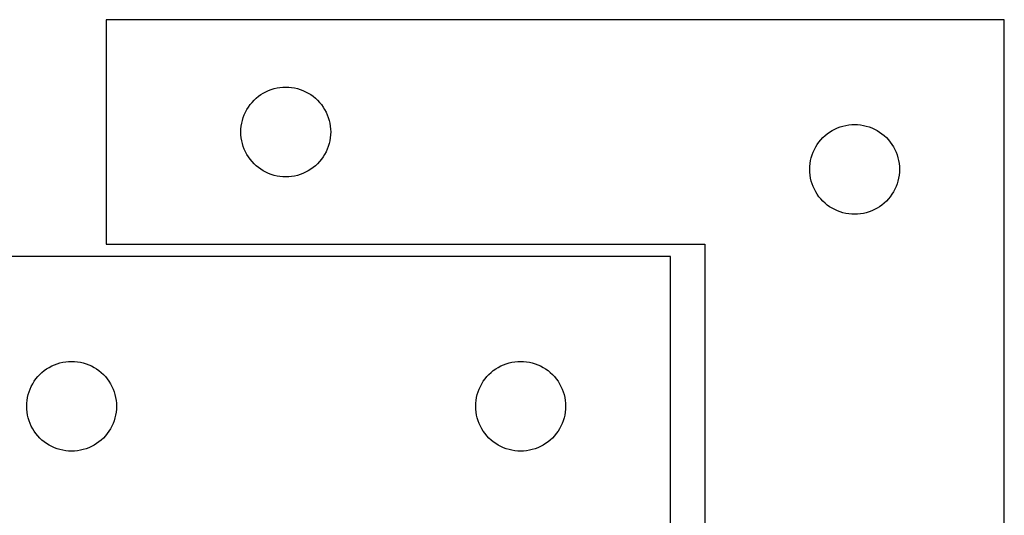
# Model space of a CAD drawing. Header units: millimetres. Extents: x 7 to 1243, y 7 to 1254.
# Tile 19 of 20: x 1046 to 1243, y 959 to 1058. Entities that reach past the tile are written whole.
import ezdxf

# ---------------------------------------------------------------- set-up
doc = ezdxf.new("R2010")
doc.units = ezdxf.units.MM
doc.layers.add('CUT', color=7, linetype='CONTINUOUS', true_color=0x000000)

msp = doc.modelspace()

# ---------------------------------------------------------------- linework, layer by layer
at = {"layer": 'CUT'}
for p, q in [((1243.362444, 1058.377997), (1063.362444, 1058.377997)), ((1063.362444, 1058.377997), (1063.362444, 1013.377997)), ((1243.362444, 908.377997), (1243.362444, 1058.377997)), ((1094.862444, 1043.672225), (1095.381846, 1043.949851)), ((1095.381846, 1043.949851), (1095.918293, 1044.192912)), ((1095.918293, 1044.192912), (1096.469489, 1044.400368)), ((1096.469489, 1044.400368), (1097.033073, 1044.571329)), ((1097.033073, 1044.571329), (1097.606631, 1044.705064)), ((1097.606631, 1044.705064), (1098.187708, 1044.801)), ((1098.187708, 1044.801), (1098.773816, 1044.858727)), ((1098.773816, 1044.858727), (1099.362444, 1044.877997)), ((1099.362444, 1044.877997), (1099.951072, 1044.858727)), ((1099.951072, 1044.858727), (1100.53718, 1044.801)), ((1100.53718, 1044.801), (1101.118257, 1044.705064)), ((1101.118257, 1044.705064), (1101.691815, 1044.571329)), ((1101.691815, 1044.571329), (1102.255399, 1044.400368)), ((1102.255399, 1044.400368), (1102.806595, 1044.192912)), ((1102.806595, 1044.192912), (1103.343042, 1043.949851)), ((1103.343042, 1043.949851), (1103.862444, 1043.672225)), ((1092.595886, 1041.812109), (1092.998483, 1042.241958)), ((1092.998483, 1042.241958), (1093.428332, 1042.644555)), ((1093.428332, 1042.644555), (1093.883591, 1043.018177)), ((1093.883591, 1043.018177), (1094.362312, 1043.361223)), ((1094.362312, 1043.361223), (1094.862444, 1043.672225)), ((1103.862444, 1043.672225), (1104.362576, 1043.361223)), ((1104.362576, 1043.361223), (1104.841297, 1043.018177)), ((1104.841297, 1043.018177), (1105.296556, 1042.644555)), ((1105.296556, 1042.644555), (1105.726405, 1042.241958)), ((1105.726405, 1042.241958), (1106.129002, 1041.812109)), ((1091.290589, 1039.858595), (1091.568215, 1040.377997)), ((1091.568215, 1040.377997), (1091.879218, 1040.878129)), ((1091.879218, 1040.878129), (1092.222264, 1041.35685)), ((1092.222264, 1041.35685), (1092.595886, 1041.812109)), ((1106.129002, 1041.812109), (1106.502624, 1041.35685)), ((1106.502624, 1041.35685), (1106.845671, 1040.878129)), ((1106.845671, 1040.878129), (1107.156673, 1040.377997)), ((1107.156673, 1040.377997), (1107.434299, 1039.858595)), ((1090.535377, 1037.63381), (1090.669112, 1038.207368)), ((1090.669112, 1038.207368), (1090.840073, 1038.770952)), ((1090.840073, 1038.770952), (1091.047528, 1039.322148)), ((1091.047528, 1039.322148), (1091.290589, 1039.858595)), ((1107.434299, 1039.858595), (1107.67736, 1039.322148)), ((1107.67736, 1039.322148), (1107.884815, 1038.770952)), ((1107.884815, 1038.770952), (1108.055776, 1038.207368)), ((1108.055776, 1038.207368), (1108.189512, 1037.63381)), ((1090.362444, 1035.877997), (1090.381714, 1036.466625)), ((1090.381714, 1036.466625), (1090.43944, 1037.052732)), ((1090.43944, 1037.052732), (1090.535377, 1037.63381)), ((1108.189512, 1037.63381), (1108.285448, 1037.052732)), ((1108.285448, 1037.052732), (1108.343174, 1036.466625)), ((1108.343174, 1036.466625), (1108.362444, 1035.877997)), ((1208.362312, 1035.861223), (1208.862444, 1036.172225)), ((1208.862444, 1036.172225), (1209.381846, 1036.449851)), ((1209.381846, 1036.449851), (1209.918293, 1036.692912)), ((1209.918293, 1036.692912), (1210.469489, 1036.900368)), ((1210.469489, 1036.900368), (1211.033073, 1037.071329)), ((1211.033073, 1037.071329), (1211.606631, 1037.205064)), ((1211.606631, 1037.205064), (1212.187708, 1037.301)), ((1212.187708, 1037.301), (1212.773816, 1037.358727)), ((1212.773816, 1037.358727), (1213.362444, 1037.377997)), ((1213.362444, 1037.377997), (1213.951072, 1037.358727)), ((1213.951072, 1037.358727), (1214.53718, 1037.301)), ((1214.53718, 1037.301), (1215.118257, 1037.205064)), ((1215.118257, 1037.205064), (1215.691815, 1037.071329)), ((1215.691815, 1037.071329), (1216.255399, 1036.900368)), ((1216.255399, 1036.900368), (1216.806595, 1036.692912)), ((1216.806595, 1036.692912), (1217.343042, 1036.449851)), ((1217.343042, 1036.449851), (1217.862444, 1036.172225)), ((1217.862444, 1036.172225), (1218.362576, 1035.861223)), ((1090.381714, 1035.289369), (1090.362444, 1035.877997)), ((1090.43944, 1034.703261), (1090.381714, 1035.289369)), ((1090.535377, 1034.122184), (1090.43944, 1034.703261)), ((1090.669112, 1033.548625), (1090.535377, 1034.122184)), ((1108.189512, 1034.122184), (1108.055776, 1033.548625)), ((1108.285448, 1034.703261), (1108.189512, 1034.122184)), ((1108.343174, 1035.289369), (1108.285448, 1034.703261)), ((1108.362444, 1035.877997), (1108.343174, 1035.289369)), ((1206.222264, 1033.85685), (1206.595886, 1034.312109)), ((1206.595886, 1034.312109), (1206.998483, 1034.741958)), ((1206.998483, 1034.741958), (1207.428332, 1035.144555)), ((1207.428332, 1035.144555), (1207.883591, 1035.518177)), ((1207.883591, 1035.518177), (1208.362312, 1035.861223)), ((1218.362576, 1035.861223), (1218.841297, 1035.518177)), ((1218.841297, 1035.518177), (1219.296556, 1035.144555)), ((1219.296556, 1035.144555), (1219.726405, 1034.741958)), ((1219.726405, 1034.741958), (1220.129002, 1034.312109)), ((1220.129002, 1034.312109), (1220.502624, 1033.85685)), ((1090.840073, 1032.985042), (1090.669112, 1033.548625)), ((1091.047528, 1032.433846), (1090.840073, 1032.985042)), ((1091.290589, 1031.897398), (1091.047528, 1032.433846)), ((1107.67736, 1032.433846), (1107.434299, 1031.897398)), ((1107.884815, 1032.985042), (1107.67736, 1032.433846)), ((1108.055776, 1033.548625), (1107.884815, 1032.985042)), ((1205.047528, 1031.822148), (1205.290589, 1032.358595)), ((1205.290589, 1032.358595), (1205.568215, 1032.877997)), ((1205.568215, 1032.877997), (1205.879218, 1033.378129)), ((1205.879218, 1033.378129), (1206.222264, 1033.85685)), ((1220.502624, 1033.85685), (1220.845671, 1033.378129)), ((1220.845671, 1033.378129), (1221.156673, 1032.877997)), ((1221.156673, 1032.877997), (1221.434299, 1032.358595)), ((1221.434299, 1032.358595), (1221.67736, 1031.822148)), ((1091.568215, 1031.377997), (1091.290589, 1031.897398)), ((1091.879218, 1030.877865), (1091.568215, 1031.377997)), ((1092.222264, 1030.399144), (1091.879218, 1030.877865)), ((1092.595886, 1029.943884), (1092.222264, 1030.399144)), ((1106.502624, 1030.399144), (1106.129002, 1029.943884)), ((1106.845671, 1030.877865), (1106.502624, 1030.399144)), ((1107.156673, 1031.377997), (1106.845671, 1030.877865)), ((1107.434299, 1031.897398), (1107.156673, 1031.377997)), ((1204.43944, 1029.552732), (1204.535377, 1030.13381)), ((1204.535377, 1030.13381), (1204.669112, 1030.707368)), ((1204.669112, 1030.707368), (1204.840073, 1031.270952)), ((1204.840073, 1031.270952), (1205.047528, 1031.822148)), ((1221.67736, 1031.822148), (1221.884815, 1031.270952)), ((1221.884815, 1031.270952), (1222.055776, 1030.707368)), ((1222.055776, 1030.707368), (1222.189512, 1030.13381)), ((1222.189512, 1030.13381), (1222.285448, 1029.552732)), ((1092.998483, 1029.514036), (1092.595886, 1029.943884)), ((1093.428332, 1029.111438), (1092.998483, 1029.514036)), ((1093.883591, 1028.737817), (1093.428332, 1029.111438)), ((1094.362312, 1028.39477), (1093.883591, 1028.737817)), ((1094.862444, 1028.083768), (1094.362312, 1028.39477)), ((1095.381846, 1027.806142), (1094.862444, 1028.083768)), ((1103.862444, 1028.083768), (1103.343042, 1027.806142)), ((1104.362576, 1028.39477), (1103.862444, 1028.083768)), ((1104.841297, 1028.737817), (1104.362576, 1028.39477)), ((1105.296556, 1029.111438), (1104.841297, 1028.737817)), ((1105.726405, 1029.514036), (1105.296556, 1029.111438)), ((1106.129002, 1029.943884), (1105.726405, 1029.514036)), ((1204.362444, 1028.377997), (1204.381714, 1028.966625)), ((1204.381714, 1027.789369), (1204.362444, 1028.377997)), ((1204.381714, 1028.966625), (1204.43944, 1029.552732)), ((1222.285448, 1029.552732), (1222.343174, 1028.966625)), ((1222.343174, 1028.966625), (1222.362444, 1028.377997)), ((1222.362444, 1028.377997), (1222.343174, 1027.789369)), ((1095.918293, 1027.563081), (1095.381846, 1027.806142)), ((1096.469489, 1027.355626), (1095.918293, 1027.563081)), ((1097.033073, 1027.184664), (1096.469489, 1027.355626)), ((1097.606631, 1027.050929), (1097.033073, 1027.184664)), ((1098.187708, 1026.954993), (1097.606631, 1027.050929)), ((1098.773816, 1026.897266), (1098.187708, 1026.954993)), ((1099.362444, 1026.877997), (1098.773816, 1026.897266)), ((1099.951072, 1026.897266), (1099.362444, 1026.877997)), ((1100.53718, 1026.954993), (1099.951072, 1026.897266)), ((1101.118257, 1027.050929), (1100.53718, 1026.954993)), ((1101.691815, 1027.184664), (1101.118257, 1027.050929)), ((1102.255399, 1027.355626), (1101.691815, 1027.184664)), ((1102.806595, 1027.563081), (1102.255399, 1027.355626)), ((1103.343042, 1027.806142), (1102.806595, 1027.563081)), ((1204.43944, 1027.203261), (1204.381714, 1027.789369)), ((1204.535377, 1026.622184), (1204.43944, 1027.203261)), ((1204.669112, 1026.048625), (1204.535377, 1026.622184)), ((1222.189512, 1026.622184), (1222.055776, 1026.048625)), ((1222.285448, 1027.203261), (1222.189512, 1026.622184)), ((1222.343174, 1027.789369), (1222.285448, 1027.203261)), ((1204.840073, 1025.485042), (1204.669112, 1026.048625)), ((1205.047528, 1024.933846), (1204.840073, 1025.485042)), ((1205.290589, 1024.397398), (1205.047528, 1024.933846)), ((1205.568215, 1023.877997), (1205.290589, 1024.397398)), ((1221.434299, 1024.397398), (1221.156673, 1023.877997)), ((1221.67736, 1024.933846), (1221.434299, 1024.397398)), ((1221.884815, 1025.485042), (1221.67736, 1024.933846)), ((1222.055776, 1026.048625), (1221.884815, 1025.485042)), ((1205.879218, 1023.377865), (1205.568215, 1023.877997)), ((1206.222264, 1022.899144), (1205.879218, 1023.377865)), ((1206.595886, 1022.443884), (1206.222264, 1022.899144)), ((1206.998483, 1022.014036), (1206.595886, 1022.443884)), ((1220.129002, 1022.443884), (1219.726405, 1022.014036)), ((1220.502624, 1022.899144), (1220.129002, 1022.443884)), ((1220.845671, 1023.377865), (1220.502624, 1022.899144)), ((1221.156673, 1023.877997), (1220.845671, 1023.377865)), ((1207.428332, 1021.611438), (1206.998483, 1022.014036)), ((1207.883591, 1021.237817), (1207.428332, 1021.611438)), ((1208.362312, 1020.89477), (1207.883591, 1021.237817)), ((1208.862444, 1020.583768), (1208.362312, 1020.89477)), ((1209.381846, 1020.306142), (1208.862444, 1020.583768)), ((1209.918293, 1020.063081), (1209.381846, 1020.306142)), ((1217.343042, 1020.306142), (1216.806595, 1020.063081)), ((1217.862444, 1020.583768), (1217.343042, 1020.306142)), ((1218.362576, 1020.89477), (1217.862444, 1020.583768)), ((1218.841297, 1021.237817), (1218.362576, 1020.89477)), ((1219.296556, 1021.611438), (1218.841297, 1021.237817)), ((1219.726405, 1022.014036), (1219.296556, 1021.611438)), ((1210.469489, 1019.855626), (1209.918293, 1020.063081)), ((1211.033073, 1019.684664), (1210.469489, 1019.855626)), ((1211.606631, 1019.550929), (1211.033073, 1019.684664)), ((1212.187708, 1019.454993), (1211.606631, 1019.550929)), ((1212.773816, 1019.397266), (1212.187708, 1019.454993)), ((1213.362444, 1019.377997), (1212.773816, 1019.397266)), ((1213.951072, 1019.397266), (1213.362444, 1019.377997)), ((1214.53718, 1019.454993), (1213.951072, 1019.397266)), ((1215.118257, 1019.550929), (1214.53718, 1019.454993)), ((1215.691815, 1019.684664), (1215.118257, 1019.550929)), ((1216.255399, 1019.855626), (1215.691815, 1019.684664)), ((1216.806595, 1020.063081), (1216.255399, 1019.855626)), ((1063.362444, 1013.377997), (1183.362444, 1013.377997)), ((1183.362444, 1013.377997), (1183.362444, 908.377997)), ((1176.438971, 1010.90338), (1026.438971, 1010.90338)), ((1176.438971, 950.90338), (1176.438971, 1010.90338)), ((1051.438839, 988.386606), (1051.938971, 988.697608)), ((1051.938971, 988.697608), (1052.458373, 988.975234)), ((1052.458373, 988.975234), (1052.99482, 989.218295)), ((1052.99482, 989.218295), (1053.546016, 989.425751)), ((1053.546016, 989.425751), (1054.1096, 989.596712)), ((1054.1096, 989.596712), (1054.683158, 989.730447)), ((1054.683158, 989.730447), (1055.264236, 989.826383)), ((1055.264236, 989.826383), (1055.850343, 989.88411)), ((1055.850343, 989.88411), (1056.438971, 989.90338)), ((1056.438971, 989.90338), (1057.0276, 989.88411)), ((1057.0276, 989.88411), (1057.613707, 989.826383)), ((1057.613707, 989.826383), (1058.194784, 989.730447)), ((1058.194784, 989.730447), (1058.768343, 989.596712)), ((1058.768343, 989.596712), (1059.331927, 989.425751)), ((1059.331927, 989.425751), (1059.883122, 989.218295)), ((1059.883122, 989.218295), (1060.41957, 988.975234)), ((1060.41957, 988.975234), (1060.938971, 988.697608)), ((1060.938971, 988.697608), (1061.439103, 988.386606)), ((1141.438839, 988.386606), (1141.938971, 988.697608)), ((1141.938971, 988.697608), (1142.458373, 988.975234)), ((1142.458373, 988.975234), (1142.99482, 989.218295)), ((1142.99482, 989.218295), (1143.546016, 989.425751)), ((1143.546016, 989.425751), (1144.1096, 989.596712)), ((1144.1096, 989.596712), (1144.683158, 989.730447)), ((1144.683158, 989.730447), (1145.264236, 989.826383)), ((1145.264236, 989.826383), (1145.850343, 989.88411)), ((1145.850343, 989.88411), (1146.438971, 989.90338)), ((1146.438971, 989.90338), (1147.0276, 989.88411)), ((1147.0276, 989.88411), (1147.613707, 989.826383)), ((1147.613707, 989.826383), (1148.194784, 989.730447)), ((1148.194784, 989.730447), (1148.768343, 989.596712)), ((1148.768343, 989.596712), (1149.331927, 989.425751)), ((1149.331927, 989.425751), (1149.883122, 989.218295)), ((1149.883122, 989.218295), (1150.41957, 988.975234)), ((1150.41957, 988.975234), (1150.938971, 988.697608)), ((1150.938971, 988.697608), (1151.439103, 988.386606)), ((1049.298791, 986.382233), (1049.672413, 986.837492)), ((1049.672413, 986.837492), (1050.07501, 987.267341)), ((1050.07501, 987.267341), (1050.504859, 987.669938)), ((1050.504859, 987.669938), (1050.960118, 988.04356)), ((1050.960118, 988.04356), (1051.438839, 988.386606)), ((1061.439103, 988.386606), (1061.917824, 988.04356)), ((1061.917824, 988.04356), (1062.373084, 987.669938)), ((1062.373084, 987.669938), (1062.802932, 987.267341)), ((1062.802932, 987.267341), (1063.20553, 986.837492)), ((1063.20553, 986.837492), (1063.579151, 986.382233)), ((1139.298791, 986.382233), (1139.672413, 986.837492)), ((1139.672413, 986.837492), (1140.07501, 987.267341)), ((1140.07501, 987.267341), (1140.504859, 987.669938)), ((1140.504859, 987.669938), (1140.960118, 988.04356)), ((1140.960118, 988.04356), (1141.438839, 988.386606)), ((1151.439103, 988.386606), (1151.917824, 988.04356)), ((1151.917824, 988.04356), (1152.373084, 987.669938)), ((1152.373084, 987.669938), (1152.802932, 987.267341)), ((1152.802932, 987.267341), (1153.20553, 986.837492)), ((1153.20553, 986.837492), (1153.579151, 986.382233)), ((1048.124056, 984.347531), (1048.367117, 984.883978)), ((1048.367117, 984.883978), (1048.644743, 985.40338)), ((1048.644743, 985.40338), (1048.955745, 985.903512)), ((1048.955745, 985.903512), (1049.298791, 986.382233)), ((1063.579151, 986.382233), (1063.922198, 985.903512)), ((1063.922198, 985.903512), (1064.2332, 985.40338)), ((1064.2332, 985.40338), (1064.510826, 984.883978)), ((1064.510826, 984.883978), (1064.753887, 984.347531)), ((1138.124056, 984.347531), (1138.367117, 984.883978)), ((1138.367117, 984.883978), (1138.644743, 985.40338)), ((1138.644743, 985.40338), (1138.955745, 985.903512)), ((1138.955745, 985.903512), (1139.298791, 986.382233)), ((1153.579151, 986.382233), (1153.922198, 985.903512)), ((1153.922198, 985.903512), (1154.2332, 985.40338)), ((1154.2332, 985.40338), (1154.510826, 984.883978)), ((1154.510826, 984.883978), (1154.753887, 984.347531)), ((1047.611904, 982.659193), (1047.745639, 983.232751)), ((1047.745639, 983.232751), (1047.9166, 983.796335)), ((1047.9166, 983.796335), (1048.124056, 984.347531)), ((1064.753887, 984.347531), (1064.961343, 983.796335)), ((1064.961343, 983.796335), (1065.132304, 983.232751)), ((1065.132304, 983.232751), (1065.266039, 982.659193)), ((1137.611904, 982.659193), (1137.745639, 983.232751)), ((1137.745639, 983.232751), (1137.9166, 983.796335)), ((1137.9166, 983.796335), (1138.124056, 984.347531)), ((1154.753887, 984.347531), (1154.961343, 983.796335)), ((1154.961343, 983.796335), (1155.132304, 983.232751)), ((1155.132304, 983.232751), (1155.266039, 982.659193)), ((1047.438971, 980.90338), (1047.458241, 981.492008)), ((1047.458241, 980.314752), (1047.438971, 980.90338)), ((1047.458241, 981.492008), (1047.515968, 982.078115)), ((1047.515968, 982.078115), (1047.611904, 982.659193)), ((1065.266039, 982.659193), (1065.361975, 982.078115)), ((1065.361975, 982.078115), (1065.419702, 981.492008)), ((1065.419702, 981.492008), (1065.438971, 980.90338)), ((1065.438971, 980.90338), (1065.419702, 980.314752)), ((1137.438971, 980.90338), (1137.458241, 981.492008)), ((1137.458241, 980.314752), (1137.438971, 980.90338)), ((1137.458241, 981.492008), (1137.515968, 982.078115)), ((1137.515968, 982.078115), (1137.611904, 982.659193)), ((1155.266039, 982.659193), (1155.361975, 982.078115)), ((1155.361975, 982.078115), (1155.419702, 981.492008)), ((1155.419702, 981.492008), (1155.438971, 980.90338)), ((1155.438971, 980.90338), (1155.419702, 980.314752)), ((1047.515968, 979.728644), (1047.458241, 980.314752)), ((1047.611904, 979.147567), (1047.515968, 979.728644)), ((1047.745639, 978.574008), (1047.611904, 979.147567)), ((1065.266039, 979.147567), (1065.132304, 978.574008)), ((1065.361975, 979.728644), (1065.266039, 979.147567)), ((1065.419702, 980.314752), (1065.361975, 979.728644)), ((1137.515968, 979.728644), (1137.458241, 980.314752)), ((1137.611904, 979.147567), (1137.515968, 979.728644)), ((1137.745639, 978.574008), (1137.611904, 979.147567)), ((1155.266039, 979.147567), (1155.132304, 978.574008)), ((1155.361975, 979.728644), (1155.266039, 979.147567)), ((1155.419702, 980.314752), (1155.361975, 979.728644)), ((1047.9166, 978.010425), (1047.745639, 978.574008)), ((1048.124056, 977.459229), (1047.9166, 978.010425)), ((1048.367117, 976.922781), (1048.124056, 977.459229)), ((1048.644743, 976.40338), (1048.367117, 976.922781)), ((1064.510826, 976.922781), (1064.2332, 976.40338)), ((1064.753887, 977.459229), (1064.510826, 976.922781)), ((1064.961343, 978.010425), (1064.753887, 977.459229)), ((1065.132304, 978.574008), (1064.961343, 978.010425)), ((1137.9166, 978.010425), (1137.745639, 978.574008)), ((1138.124056, 977.459229), (1137.9166, 978.010425)), ((1138.367117, 976.922781), (1138.124056, 977.459229)), ((1138.644743, 976.40338), (1138.367117, 976.922781)), ((1154.510826, 976.922781), (1154.2332, 976.40338)), ((1154.753887, 977.459229), (1154.510826, 976.922781)), ((1154.961343, 978.010425), (1154.753887, 977.459229)), ((1155.132304, 978.574008), (1154.961343, 978.010425)), ((1048.955745, 975.903248), (1048.644743, 976.40338)), ((1049.298791, 975.424527), (1048.955745, 975.903248)), ((1049.672413, 974.969267), (1049.298791, 975.424527)), ((1050.07501, 974.539419), (1049.672413, 974.969267)), ((1063.20553, 974.969267), (1062.802932, 974.539419)), ((1063.579151, 975.424527), (1063.20553, 974.969267)), ((1063.922198, 975.903248), (1063.579151, 975.424527)), ((1064.2332, 976.40338), (1063.922198, 975.903248)), ((1138.955745, 975.903248), (1138.644743, 976.40338)), ((1139.298791, 975.424527), (1138.955745, 975.903248)), ((1139.672413, 974.969267), (1139.298791, 975.424527)), ((1140.07501, 974.539419), (1139.672413, 974.969267)), ((1153.20553, 974.969267), (1152.802932, 974.539419)), ((1153.579151, 975.424527), (1153.20553, 974.969267)), ((1153.922198, 975.903248), (1153.579151, 975.424527)), ((1154.2332, 976.40338), (1153.922198, 975.903248)), ((1050.504859, 974.136821), (1050.07501, 974.539419)), ((1050.960118, 973.7632), (1050.504859, 974.136821)), ((1051.438839, 973.420153), (1050.960118, 973.7632)), ((1051.938971, 973.109151), (1051.438839, 973.420153)), ((1052.458373, 972.831525), (1051.938971, 973.109151)), ((1052.99482, 972.588464), (1052.458373, 972.831525)), ((1060.41957, 972.831525), (1059.883122, 972.588464)), ((1060.938971, 973.109151), (1060.41957, 972.831525)), ((1061.439103, 973.420153), (1060.938971, 973.109151)), ((1061.917824, 973.7632), (1061.439103, 973.420153)), ((1062.373084, 974.136821), (1061.917824, 973.7632)), ((1062.802932, 974.539419), (1062.373084, 974.136821)), ((1140.504859, 974.136821), (1140.07501, 974.539419)), ((1140.960118, 973.7632), (1140.504859, 974.136821)), ((1141.438839, 973.420153), (1140.960118, 973.7632)), ((1141.938971, 973.109151), (1141.438839, 973.420153)), ((1142.458373, 972.831525), (1141.938971, 973.109151)), ((1142.99482, 972.588464), (1142.458373, 972.831525)), ((1150.41957, 972.831525), (1149.883122, 972.588464)), ((1150.938971, 973.109151), (1150.41957, 972.831525)), ((1151.439103, 973.420153), (1150.938971, 973.109151)), ((1151.917824, 973.7632), (1151.439103, 973.420153)), ((1152.373084, 974.136821), (1151.917824, 973.7632)), ((1152.802932, 974.539419), (1152.373084, 974.136821)), ((1053.546016, 972.381009), (1052.99482, 972.588464)), ((1054.1096, 972.210047), (1053.546016, 972.381009)), ((1054.683158, 972.076312), (1054.1096, 972.210047)), ((1055.264236, 971.980376), (1054.683158, 972.076312)), ((1055.850343, 971.922649), (1055.264236, 971.980376)), ((1056.438971, 971.90338), (1055.850343, 971.922649)), ((1057.0276, 971.922649), (1056.438971, 971.90338)), ((1057.613707, 971.980376), (1057.0276, 971.922649)), ((1058.194784, 972.076312), (1057.613707, 971.980376)), ((1058.768343, 972.210047), (1058.194784, 972.076312)), ((1059.331927, 972.381009), (1058.768343, 972.210047)), ((1059.883122, 972.588464), (1059.331927, 972.381009)), ((1143.546016, 972.381009), (1142.99482, 972.588464)), ((1144.1096, 972.210047), (1143.546016, 972.381009)), ((1144.683158, 972.076312), (1144.1096, 972.210047)), ((1145.264236, 971.980376), (1144.683158, 972.076312)), ((1145.850343, 971.922649), (1145.264236, 971.980376)), ((1146.438971, 971.90338), (1145.850343, 971.922649)), ((1147.0276, 971.922649), (1146.438971, 971.90338)), ((1147.613707, 971.980376), (1147.0276, 971.922649)), ((1148.194784, 972.076312), (1147.613707, 971.980376)), ((1148.768343, 972.210047), (1148.194784, 972.076312)), ((1149.331927, 972.381009), (1148.768343, 972.210047)), ((1149.883122, 972.588464), (1149.331927, 972.381009))]:
    msp.add_line(p, q, dxfattribs=at)

doc.saveas('drawing.dxf')
